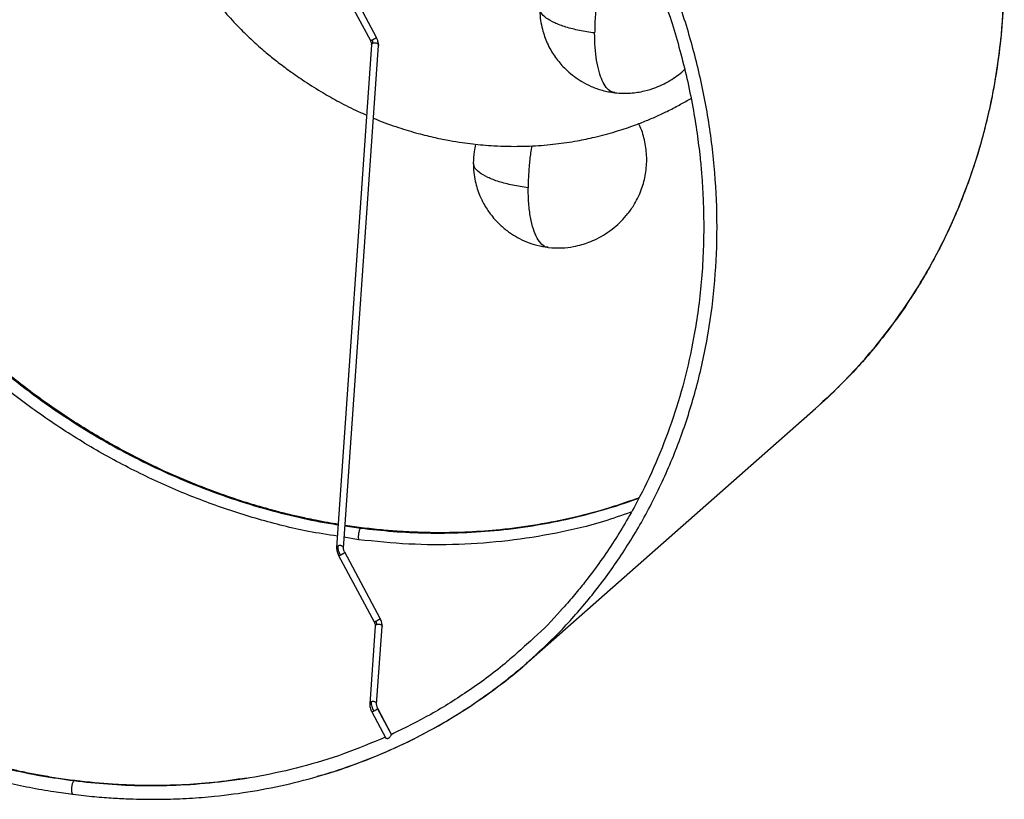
# Paper-space layout '_Dimétrica' of a CAD drawing. Header units: millimetres. Extents: x -377 to 123, y -324 to 160.
# Tile 2 of 7: x -206 to 80, y -324 to -97. Entities that reach past the tile are written whole.
import ezdxf

# ---------------------------------------------------------------- set-up
doc = ezdxf.new("R2010")
doc.units = ezdxf.units.MM

psp = doc.layouts.new('_Dimétrica')

# ---------------------------------------------------------------- linework, layer by layer
at = {"color": 7, "linetype": 'Continuous', "lineweight": 25}
for p, q in [((-110.81, -90.69), (-103.98, -103.47)), ((-102.21, -102.52), (-109.23, -89.38)), ((-103.63, -104.7), (-113.78, -251.01)), ((-111.78, -251.15), (-101.64, -104.84)), ((-57.94, -284.14), (25.5, -210.55)), ((-106.53, -245.25), (-111.33, -244.57)), ((-111.33, -244.65), (-106.78, -245.35)), ((-106.53, -245.25), (-106.78, -245.35)), ((-107.4, -248.71), (-111.56, -248.02)), ((-113.2, -253.33), (-102.89, -272.63)), ((-101.12, -271.69), (-111.44, -252.39)), ((-102.54, -273.87), (-104.15, -296.44)), ((-102.15, -296.58), (-100.55, -274.01)), ((-97.78, -305.36), (-101.81, -297.83)), ((-103.56, -298.77), (-99.43, -306.48)), ((-101.88, -297.92), (-97.84, -305.47)), ((-97.78, -305.37), (-97.84, -305.47)), ((-97.79, -305.36), (-97.78, -305.37)), ((-96.16, -304.54), (-97.77, -305.31))]:
    psp.add_line(p, q, dxfattribs=at)
for points, knots in [([(-106.78, 128.01), (-103.59, 127.56), (-97.03, 126.63), (-86.97, 124.54), (-76.45, 121.8), (-65.51, 118.28), (-54.85, 114.17), (-44.55, 109.53), (-34.66, 104.46), (-24.63, 98.63), (-14.52, 91.99), (-4.39, 84.51), (5.66, 76.16), (15.54, 66.9), (25.15, 56.73), (34.38, 45.66), (43.09, 33.71), (51.18, 20.92), (58.5, 7.36), (64.95, -6.89), (70.4, -21.72), (74.76, -37.01), (77.93, -52.62), (79.87, -68.38), (80.52, -84.15), (79.87, -99.76), (77.93, -115.04), (74.76, -129.84), (70.4, -144.03), (64.95, -157.49), (58.5, -170.12), (51.18, -181.84), (43.08, -192.57), (34.58, -202.2), (28.43, -207.84), (25.48, -210.53)], [0, 0, 0, 0, 0.021763, 0.044639, 0.068681, 0.093938, 0.120457, 0.143551, 0.16757, 0.19253, 0.218442, 0.245311, 0.273132, 0.301896, 0.331581, 0.362157, 0.39358, 0.425798, 0.458745, 0.492343, 0.526504, 0.561129, 0.59611, 0.631333, 0.666678, 0.702023, 0.737246, 0.772228, 0.806852, 0.841013, 0.874612, 0.907558, 0.939776, 0.9712, 1, 1, 1, 1]), ([(32.47, -203.98), (34.69, -201.69), (39.08, -197.15), (44.98, -190.05), (50.28, -182.93), (55.02, -175.74), (60.07, -167.15), (65.2, -156.92), (70.09, -144.91), (74.07, -132.45), (76.88, -120.64), (78.76, -109.54), (79.91, -99.2), (80.37, -90.43), (80.45, -83.37), (80.37, -78.29), (80.17, -73.63), (79.92, -69.75), (79.65, -66.5), (79.33, -63.3), (78.9, -59.55), (78.3, -55.13), (77.53, -50.33), (76.63, -45.49), (75.63, -40.75), (73.92, -33.52), (71.22, -23.89), (66.93, -11.46), (61.67, 1.13), (55.36, 13.87), (48.22, 26.22), (40.29, 38.12), (31.6, 49.51), (22.21, 60.33), (12.16, 70.53), (1.51, 80.06), (-9.69, 88.86), (-21.39, 96.9), (-33.52, 104.13), (-44.97, 109.98), (-55.6, 114.66), (-65.35, 118.39), (-73, 120.87), (-78.41, 122.43), (-81.46, 123.26), (-84.71, 124.08), (-88.6, 125), (-93.57, 126.05), (-99.69, 127.17), (-104.13, 127.78), (-106.53, 128.11)], [0, 0, 0, 0, 0.023468, 0.046456, 0.067934, 0.088716, 0.109507, 0.140684, 0.171871, 0.203067, 0.234313, 0.258095, 0.282366, 0.307212, 0.319137, 0.331192, 0.34228, 0.351145, 0.357858, 0.364551, 0.373125, 0.383572, 0.394898, 0.406004, 0.416887, 0.427545, 0.455923, 0.483741, 0.514925, 0.54608, 0.57723, 0.60836, 0.639489, 0.670603, 0.701701, 0.732795, 0.763879, 0.794948, 0.826008, 0.857061, 0.880249, 0.903565, 0.927116, 0.934597, 0.941725, 0.94858, 0.957368, 0.96902, 0.983319, 1, 1, 1, 1]), ([(-57.95, -284.12), (-55.01, -281.42), (-48.86, -275.78), (-40.36, -266.16), (-32.26, -255.42), (-24.94, -243.7), (-18.49, -231.08), (-13.04, -217.62), (-8.68, -203.43), (-5.5, -188.62), (-3.57, -173.34), (-2.92, -157.74), (-3.57, -141.97), (-5.5, -126.2), (-8.68, -110.6), (-13.04, -95.31), (-18.49, -80.47), (-24.94, -66.22), (-32.26, -52.66), (-40.35, -39.87), (-49.06, -27.92), (-58.29, -16.85), (-67.9, -6.69), (-77.78, 2.57), (-87.83, 10.93), (-97.95, 18.41), (-108.07, 25.04), (-118.1, 30.87), (-127.99, 35.95), (-138.29, 40.58), (-148.95, 44.69), (-159.89, 48.21), (-170.4, 50.95), (-180.47, 53.05), (-187.03, 53.97), (-190.22, 54.42)], [0, 0, 0, 0, 0.0288, 0.060224, 0.092442, 0.125388, 0.158987, 0.193148, 0.227772, 0.262754, 0.297977, 0.333322, 0.368667, 0.40389, 0.438871, 0.473496, 0.507657, 0.541255, 0.574202, 0.60642, 0.637843, 0.668419, 0.698104, 0.726868, 0.754689, 0.781558, 0.80747, 0.83243, 0.856449, 0.879543, 0.906062, 0.931319, 0.955361, 0.978237, 1, 1, 1, 1]), ([(-98.12, 13.74), (-97.94, 13.62), (-93.93, 10.93), (-86.52, 5), (-76, -4.08), (-66.1, -13.91), (-56.82, -24.32), (-48.21, -35.31), (-40.32, -46.79), (-33.18, -58.72), (-26.84, -71.03), (-22.12, -81.87), (-18.66, -91.06), (-16.13, -98.59), (-13.85, -106.4), (-11.83, -114.5), (-10.17, -122.59), (-8.93, -130.26), (-8.12, -136.77), (-7.61, -142.18), (-7.29, -146.93), (-7.07, -152), (-6.98, -157.82), (-7.1, -164.86), (-7.57, -172.63), (-8.43, -180.7), (-9.86, -190.14), (-12.17, -200.99), (-15.74, -213.2), (-20.19, -225.01), (-25.72, -236.81), (-32.45, -248.52), (-38.64, -257.37), (-43.52, -263.51), (-46.15, -266.66), (-47.92, -268.57), (-48.55, -269.27)], [0, 0, 0, 0, 0.001992, 0.043043, 0.084117, 0.12521, 0.166306, 0.207421, 0.248556, 0.28969, 0.330849, 0.372008, 0.395539, 0.41921, 0.443766, 0.469304, 0.495323, 0.51929, 0.540808, 0.555947, 0.569685, 0.585055, 0.60335, 0.624242, 0.65127, 0.676977, 0.701422, 0.742597, 0.783748, 0.824906, 0.866038, 0.912109, 0.95881, 0.973705, 0.990488, 1, 1, 1, 1]), ([(-28.38, -68.25), (-28.96, -68.62), (-30.11, -69.37), (-31.85, -71.6), (-33.5, -74.56), (-35, -78.24), (-36.31, -82.45), (-37.37, -87.02), (-38.15, -91.77), (-38.64, -96.6), (-38.7, -99.69), (-38.73, -101.24)], [0, 0, 0, 0, 0.111999, 0.2240828, 0.3360379, 0.4479357, 0.5599903, 0.6700517, 0.7799607, 0.8899142, 1, 1, 1, 1]), ([(-159.51, -76.77), (-159.06, -77.56), (-157.46, -80.36), (-154.31, -85.06), (-150.16, -90.64), (-145.88, -95.72), (-141.78, -100.09), (-137.94, -103.79), (-134.43, -106.89), (-131.18, -109.51), (-127.69, -112.13), (-123.43, -115.12), (-118.69, -118.16), (-113.54, -121.1), (-109.08, -123.42), (-106.13, -124.68), (-105.05, -125.14)], [0, 0, 0, 0, 0.036626, 0.130173, 0.227236, 0.316291, 0.396853, 0.468972, 0.532742, 0.588312, 0.644779, 0.714342, 0.798221, 0.871064, 0.95276, 1, 1, 1, 1]), ([(-54.71, -94.02), (-54.68, -94.99), (-54.62, -96.84), (-54.15, -99.45), (-53.52, -101.72), (-52.73, -103.79), (-51.81, -105.7), (-50.72, -107.52), (-49.54, -109.17), (-48.23, -110.73), (-46.62, -112.35), (-44.69, -113.95), (-42.33, -115.52), (-39.63, -116.89), (-36.44, -118.06), (-34.11, -118.45), (-32.89, -118.65)], [0, 0, 0, 0, 0.081309, 0.155216, 0.220824, 0.277532, 0.339867, 0.397882, 0.454362, 0.509259, 0.567223, 0.645686, 0.71875, 0.803158, 0.897554, 1, 1, 1, 1]), ([(-38.73, -101.24), (-40.24, -101.01), (-43.25, -100.57), (-47.19, -99.56), (-50.47, -98.33), (-52.91, -96.92), (-54.47, -95.47), (-54.59, -94.48), (-54.65, -94.03)], [0, 0, 0, 0, 0.17307, 0.345924, 0.518458, 0.689382, 0.85704, 1, 1, 1, 1]), ([(-113.55, -247.7), (-116.37, -247.26), (-124.06, -246.09), (-136.55, -242.89), (-150.9, -238.25), (-164.98, -232.46), (-178.71, -225.63), (-191.99, -217.78), (-204.76, -208.96), (-216.92, -199.24), (-228.41, -188.66), (-239.16, -177.3), (-249.09, -165.22), (-258.15, -152.49), (-266.28, -139.21), (-273.4, -125.44), (-279, -112.76), (-281.75, -104.58), (-282.87, -101.24)], [0, 0, 0, 0, 0.037911, 0.103399, 0.168888, 0.234376, 0.299865, 0.365353, 0.430841, 0.49633, 0.561818, 0.627307, 0.692795, 0.758284, 0.823772, 0.88926, 0.954749, 1, 1, 1, 1]), ([(-279.57, -100.4), (-278.07, -104.68), (-274.88, -113.74), (-268.75, -127.11), (-261.59, -140.4), (-253.66, -152.94), (-245.12, -164.65), (-236.08, -175.5), (-226.66, -185.46), (-216.98, -194.53), (-207.13, -202.72), (-197.21, -210.05), (-187.3, -216.55), (-177.46, -222.27), (-167.77, -227.24), (-157.68, -231.78), (-147.23, -235.81), (-136.51, -239.27), (-126.21, -241.93), (-118.52, -243.59), (-114.27, -244.21), (-113.32, -244.35)], [0, 0, 0, 0, 0.0591716, 0.12541, 0.1903643, 0.2538818, 0.3158331, 0.3761122, 0.4346361, 0.4913437, 0.5461939, 0.5991647, 0.6502503, 0.6994594, 0.746813, 0.7923426, 0.8446244, 0.8944187, 0.9418171, 0.9869175, 1, 1, 1, 1]), ([(-113.31, -244.25), (-114.31, -244.09), (-116.52, -243.73), (-119.64, -243.13), (-122.39, -242.56), (-124.55, -242.09), (-126.49, -241.64), (-129.21, -240.98), (-132.82, -240.04), (-137.22, -238.79), (-142.75, -237.08), (-149.22, -234.84), (-156.64, -231.95), (-165.65, -228.03), (-176.19, -222.78), (-188.06, -215.88), (-199.52, -208.19), (-210.52, -199.75), (-221, -190.6), (-230.91, -180.79), (-240.19, -170.37), (-248.8, -159.39), (-256.69, -147.91), (-263.82, -135.97), (-270.17, -123.66), (-274.87, -112.82), (-277.86, -105.02), (-279.04, -101.45), (-279.4, -100.36)], [0, 0, 0, 0, 0.013752, 0.030385, 0.042853, 0.051504, 0.060152, 0.069601, 0.089078, 0.110147, 0.130725, 0.166095, 0.200974, 0.235845, 0.295308, 0.354796, 0.414297, 0.473815, 0.533364, 0.592943, 0.652525, 0.712137, 0.771776, 0.831413, 0.891087, 0.95076, 0.984877, 1, 1, 1, 1]), ([(-102.28, -102.63), (-102.34, -102.67), (-102.42, -102.74), (-102.6, -102.85), (-102.76, -102.95), (-102.94, -103.05), (-103.17, -103.18), (-103.34, -103.26), (-103.45, -103.31)], [0, 0, 0, 0, 0.235606, 0.363365, 0.494595, 0.626614, 0.756648, 1, 1, 1, 1]), ([(-102.22, -102.53), (-102.21, -102.53), (-102.2, -102.54), (-102.25, -102.59), (-102.28, -102.63)], [0, 0, 0, 0, 0.2179581, 1, 1, 1, 1]), ([(-101.64, -104.85), (-101.63, -104.67), (-101.63, -104.31), (-101.75, -103.7), (-101.94, -103.09), (-102.12, -102.71), (-102.21, -102.52)], [0, 0, 0, 0, 0.2521158, 0.5083054, 0.7602361, 1, 1, 1, 1]), ([(-32.86, -118.58), (-33.25, -118.52), (-34.14, -118.38), (-35.37, -117.19), (-36.55, -115.23), (-37.5, -112.57), (-38.21, -109.28), (-38.65, -105.48), (-38.7, -102.65), (-38.73, -101.24)], [0, 0, 0, 0, 0.113042, 0.260796, 0.408728, 0.556602, 0.704284, 0.852061, 1, 1, 1, 1]), ([(-103.98, -103.47), (-103.92, -103.58), (-103.81, -103.81), (-103.7, -104.14), (-103.63, -104.45), (-103.63, -104.61), (-103.63, -104.69)], [0, 0, 0, 0, 0.2568207, 0.5143479, 0.7645133, 1, 1, 1, 1]), ([(-103.45, -103.31), (-103.55, -103.35), (-103.7, -103.42), (-103.84, -103.46), (-103.92, -103.48), (-103.97, -103.48), (-103.97, -103.47), (-103.97, -103.46)], [0, 0, 0, 0, 0.348278, 0.534377, 0.723319, 0.911131, 1, 1, 1, 1]), ([(-103.62, -104.7), (-103.61, -104.65), (-103.61, -104.52), (-103.47, -104.33), (-103.3, -104.24), (-103.22, -104.19)], [0, 0, 0, 0, 0.252441, 0.639051, 1, 1, 1, 1]), ([(-103.22, -104.19), (-103.22, -104.13), (-103.22, -104), (-103.26, -103.77), (-103.34, -103.53), (-103.41, -103.38), (-103.45, -103.31)], [0, 0, 0, 0, 0.245973, 0.5, 0.754027, 1, 1, 1, 1]), ([(-103.22, -104.19), (-103.16, -104.17), (-103.03, -104.12), (-102.88, -104.1), (-102.8, -104.09)], [0, 0, 0, 0, 0.485179, 1, 1, 1, 1]), ([(-102.8, -104.09), (-102.69, -104.09), (-102.45, -104.09), (-102.13, -104.19), (-101.87, -104.34), (-101.7, -104.53), (-101.62, -104.71), (-101.64, -104.81), (-101.65, -104.84)], [0, 0, 0, 0, 0.196598, 0.39082, 0.571942, 0.743254, 0.930416, 1, 1, 1, 1]), ([(-190.22, -318.93), (-193.35, -318.49), (-199.76, -317.59), (-209.6, -315.54), (-219.87, -312.87), (-230.56, -309.44), (-241.64, -305.17), (-253.04, -299.98), (-264.69, -293.78), (-276.52, -286.49), (-288.41, -278.04), (-299.52, -268.94), (-309.8, -259.34), (-319.21, -249.43), (-328.24, -238.64), (-336.78, -226.99), (-344.71, -214.52), (-351.91, -201.29), (-358.25, -187.39), (-363.63, -172.91), (-367.95, -157.98), (-371.1, -142.74), (-373.12, -127.4), (-373.41, -117.22), (-373.55, -112.16)], [0, 0, 0, 0, 0.032689, 0.067047, 0.10315, 0.141075, 0.18089, 0.222656, 0.266425, 0.312235, 0.360104, 0.410033, 0.453198, 0.497745, 0.543629, 0.590786, 0.639136, 0.688584, 0.739012, 0.790291, 0.842273, 0.894797, 0.947692, 1, 1, 1, 1]), ([(-189.95, -318.84), (-191.76, -318.59), (-195.2, -318.13), (-200.06, -317.3), (-204.33, -316.47), (-207.96, -315.69), (-211.02, -314.97), (-217.08, -313.45), (-225.93, -310.85), (-237.56, -306.63), (-248.08, -302.09), (-257.85, -297.25), (-267, -292.13), (-274.9, -287.18), (-281.61, -282.6), (-286.9, -278.73), (-291.74, -274.97), (-296.3, -271.22), (-301, -267.16), (-306.41, -262.19), (-312.37, -256.31), (-318.57, -249.67), (-324.48, -242.8), (-329.83, -236.03), (-334.2, -230.06), (-337.65, -225.05), (-340.43, -220.79), (-343.19, -216.34), (-346.19, -211.23), (-349.73, -204.78), (-353.43, -197.4), (-357, -189.49), (-360.84, -179.98), (-364.73, -168.67), (-368.33, -155.41), (-371.02, -142.03), (-372.7, -128.63), (-373.46, -118.65), (-373.36, -113.21), (-373.35, -112.19)], [0, 0, 0, 0, 0.018939, 0.035982, 0.050957, 0.063706, 0.074095, 0.083213, 0.127547, 0.167863, 0.20819, 0.24241, 0.276648, 0.312324, 0.334645, 0.356792, 0.376895, 0.394805, 0.414811, 0.437809, 0.466731, 0.496749, 0.526619, 0.555379, 0.581136, 0.599092, 0.615005, 0.631035, 0.650504, 0.673327, 0.703407, 0.732038, 0.759281, 0.805302, 0.851311, 0.897341, 0.943362, 0.989386, 1, 1, 1, 1]), ([(-32.87, -118.65), (-31.34, -118.74), (-28.46, -118.91), (-24.43, -118.24), (-21.19, -117.24), (-18.56, -116.07), (-16.34, -114.83), (-14.36, -113.41), (-13.09, -112.44), (-12.55, -111.88), (-12.55, -111.88)], [0, 0, 0, 0, 0.2093698, 0.395126, 0.5499379, 0.6687088, 0.7845906, 0.8942111, 0.999337, 1, 1, 1, 1]), ([(-103.1, -125.99), (-102.76, -126.15), (-100.37, -127.2), (-96.03, -128.71), (-90.35, -130.45), (-85.34, -131.67), (-81.07, -132.53), (-77.45, -133.12), (-74.26, -133.54), (-71.17, -133.85), (-67.75, -134.1), (-62.93, -134.28), (-56.9, -134.19), (-50.17, -133.62), (-44.13, -132.73), (-38.34, -131.53), (-32.94, -130.08), (-28.1, -128.48), (-24.15, -126.97), (-20.83, -125.56), (-17.5, -124), (-14.23, -122.3), (-11.92, -121.02), (-10.81, -120.34), (-10.71, -120.27)], [0, 0, 0, 0, 0.011512, 0.079922, 0.140628, 0.19351, 0.238491, 0.275547, 0.308221, 0.339361, 0.372681, 0.415219, 0.490007, 0.561078, 0.627156, 0.681661, 0.746667, 0.80291, 0.84245, 0.879966, 0.916784, 0.958667, 0.996137, 1, 1, 1, 1]), ([(-52.23, -163.67), (-50.89, -163.75), (-48.44, -163.91), (-45.15, -163.49), (-42.57, -162.88), (-40.29, -162.12), (-37.96, -161.11), (-35.48, -159.7), (-33.11, -157.99), (-30.94, -156.02), (-28.91, -153.73), (-26.78, -150.63), (-24.96, -146.76), (-23.79, -142.22), (-23.44, -137.54), (-24.04, -132.93), (-24.92, -129.59), (-25.8, -127.95), (-25.97, -127.64)], [0, 0, 0, 0, 0.074912, 0.136535, 0.18303, 0.222409, 0.269615, 0.324341, 0.38044, 0.431208, 0.486476, 0.55015, 0.639049, 0.722771, 0.810898, 0.896659, 0.980634, 1, 1, 1, 1]), ([(-73.39, -133.61), (-73.55, -134.34), (-73.95, -136.15), (-74.01, -138.01), (-74.04, -139.11)], [0, 0, 0, 0, 0.404287, 1, 1, 1, 1]), ([(-57.01, -134.11), (-57.13, -134.78), (-57.48, -136.76), (-57.8, -139.84), (-58.04, -143.25), (-58.06, -145.26), (-58.08, -146.27)], [0, 0, 0, 0, 0.166041, 0.490013, 0.744945, 1, 1, 1, 1]), ([(-74.04, -139.15), (-74.01, -140.06), (-73.95, -141.83), (-73.39, -145.04), (-72.43, -148.07), (-71.14, -150.74), (-70.1, -152.47), (-69.01, -154.01), (-67.68, -155.64), (-65.85, -157.49), (-63.64, -159.26), (-61.15, -160.83), (-58.49, -162.1), (-55.49, -163.13), (-53.36, -163.48), (-52.26, -163.66)], [0, 0, 0, 0, 0.077044, 0.148902, 0.273785, 0.34162, 0.396336, 0.44214, 0.500146, 0.57332, 0.661396, 0.736676, 0.818995, 0.907234, 1, 1, 1, 1]), ([(-58.08, -146.27), (-59.61, -146.04), (-62.67, -145.59), (-66.65, -144.56), (-69.96, -143.3), (-72.38, -141.86), (-73.85, -140.44), (-73.9, -139.51), (-73.93, -139.11)], [0, 0, 0, 0, 0.176834, 0.353442, 0.529695, 0.704176, 0.875183, 1, 1, 1, 1]), ([(-52.22, -163.6), (-52.32, -163.61), (-52.99, -163.69), (-54.1, -162.87), (-55.48, -161.12), (-56.61, -158.44), (-57.45, -155), (-57.98, -150.91), (-58.04, -147.82), (-58.08, -146.27)], [0, 0, 0, 0, 0.02806, 0.189901, 0.351958, 0.514069, 0.675956, 0.837874, 1, 1, 1, 1]), ([(25.5, -210.55), (27.86, -208.46), (30.27, -206.32), (32.43, -204.03), (32.47, -203.98)], [0, 0, 0, 0, 0.980813, 1, 1, 1, 1]), ([(-106.78, -245.35), (-103.65, -245.69), (-97.22, -246.41), (-87.36, -246.84), (-77.06, -246.75), (-66.34, -246.01), (-55.89, -244.6), (-45.79, -242.62), (-36.12, -240.04), (-29.4, -237.98), (-26.01, -236.6), (-25.79, -236.52)], [0, 0, 0, 0, 0.112037, 0.229808, 0.35358, 0.483608, 0.620132, 0.739024, 0.862679, 0.991179, 1, 1, 1, 1]), ([(-25.78, -236.51), (-28.64, -237.51), (-34.86, -239.7), (-44.76, -242.33), (-55.38, -244.47), (-65.61, -245.84), (-75.29, -246.56), (-82.36, -246.71), (-87.6, -246.65), (-91.32, -246.54), (-95.78, -246.3), (-100.93, -245.9), (-104.59, -245.47), (-106.53, -245.25)], [0, 0, 0, 0, 0.11346, 0.247018, 0.380549, 0.514032, 0.625926, 0.734572, 0.770295, 0.815003, 0.868634, 0.930544, 1, 1, 1, 1]), ([(-28.2, -240.71), (-30.84, -241.64), (-37.88, -244.14), (-49.83, -246.94), (-63.89, -249.21), (-78.25, -250.25), (-92.78, -250.22), (-102.52, -249.22), (-107.4, -248.71)], [0, 0, 0, 0, 0.1071397, 0.2857118, 0.4642838, 0.6428559, 0.8214279, 1, 1, 1, 1]), ([(-106.78, -245.35), (-106.84, -245.4), (-106.95, -245.52), (-107.12, -245.85), (-107.28, -246.29), (-107.4, -246.82), (-107.48, -247.39), (-107.5, -247.92), (-107.47, -248.37), (-107.42, -248.6), (-107.4, -248.71)], [0, 0, 0, 0, 0.109858, 0.231734, 0.363183, 0.5, 0.636817, 0.768266, 0.890142, 1, 1, 1, 1]), ([(-322.69, -250.96), (-320.83, -253.03), (-318.24, -255.91), (-314.27, -260.02), (-310.84, -263.45), (-306.65, -267.43), (-302.13, -271.49), (-297.29, -275.62), (-292.17, -279.73), (-286.8, -283.79), (-281.22, -287.74), (-275.44, -291.57), (-269.47, -295.25), (-263.35, -298.77), (-257.08, -302.1), (-250.67, -305.24), (-244.14, -308.16), (-237.5, -310.87), (-230.76, -313.34), (-223.94, -315.59), (-217.05, -317.58), (-210.1, -319.33), (-203.09, -320.82), (-196.55, -321.99), (-192.33, -322.54), (-190.47, -322.78)], [0, 0, 0, 0, 0.053036, 0.074163, 0.109289, 0.145727, 0.184802, 0.225585, 0.267703, 0.31086, 0.354844, 0.399497, 0.444702, 0.490369, 0.536426, 0.582817, 0.629498, 0.676432, 0.72359, 0.770946, 0.818481, 0.866178, 0.914022, 0.962002, 1, 1, 1, 1]), ([(-113.78, -251), (-113.78, -251.18), (-113.78, -251.54), (-113.67, -252.15), (-113.48, -252.77), (-113.29, -253.15), (-113.2, -253.33)], [0, 0, 0, 0, 0.2521158, 0.5083054, 0.7602361, 1, 1, 1, 1]), ([(-113.36, -250.51), (-113.44, -250.55), (-113.61, -250.65), (-113.75, -250.83), (-113.76, -250.96), (-113.76, -251.02)], [0, 0, 0, 0, 0.360949, 0.747559, 1, 1, 1, 1]), ([(-112.67, -253.17), (-112.78, -252.95), (-113.01, -252.49), (-113.23, -251.78), (-113.37, -251.09), (-113.37, -250.7), (-113.36, -250.51)], [0, 0, 0, 0, 0.245973, 0.5, 0.754027, 1, 1, 1, 1]), ([(-112.95, -250.4), (-113.02, -250.41), (-113.17, -250.43), (-113.3, -250.48), (-113.36, -250.51)], [0, 0, 0, 0, 0.514821, 1, 1, 1, 1]), ([(-111.8, -251.15), (-111.79, -251.12), (-111.77, -251.02), (-111.85, -250.85), (-112.02, -250.65), (-112.27, -250.5), (-112.6, -250.4), (-112.83, -250.4), (-112.95, -250.4)], [0, 0, 0, 0, 0.069584, 0.256746, 0.428058, 0.60918, 0.803402, 1, 1, 1, 1]), ([(-111.44, -252.39), (-111.49, -252.27), (-111.61, -252.05), (-111.72, -251.71), (-111.78, -251.4), (-111.78, -251.24), (-111.78, -251.17)], [0, 0, 0, 0, 0.2568207, 0.5143479, 0.7645133, 1, 1, 1, 1]), ([(-113.2, -253.33), (-113.19, -253.33), (-113.19, -253.34), (-113.15, -253.34), (-113.07, -253.33), (-112.92, -253.28), (-112.77, -253.21), (-112.67, -253.17)], [0, 0, 0, 0, 0.08648, 0.274784, 0.464222, 0.650809, 1, 1, 1, 1]), ([(-112.67, -253.17), (-112.56, -253.12), (-112.4, -253.04), (-112.16, -252.91), (-111.99, -252.81), (-111.83, -252.72), (-111.65, -252.6), (-111.56, -252.53), (-111.51, -252.49)], [0, 0, 0, 0, 0.243352, 0.373386, 0.505405, 0.636635, 0.764394, 1, 1, 1, 1]), ([(-111.51, -252.49), (-111.47, -252.45), (-111.43, -252.41), (-111.44, -252.39), (-111.44, -252.39)], [0, 0, 0, 0, 0.777328, 1, 1, 1, 1]), ([(-48.44, -269.14), (-48.53, -269.25), (-50.96, -272.13), (-55.07, -276.2), (-59.3, -279.9), (-60.82, -281.23)], [0, 0, 0, 0, 0.023693, 0.651617, 1, 1, 1, 1]), ([(-101.2, -271.79), (-101.25, -271.83), (-101.33, -271.9), (-101.51, -272.02), (-101.67, -272.11), (-101.85, -272.21), (-102.09, -272.34), (-102.25, -272.42), (-102.36, -272.47)], [0, 0, 0, 0, 0.235606, 0.363365, 0.494595, 0.626614, 0.756648, 1, 1, 1, 1]), ([(-101.13, -271.69), (-101.13, -271.69), (-101.11, -271.71), (-101.16, -271.75), (-101.2, -271.79)], [0, 0, 0, 0, 0.222672, 1, 1, 1, 1]), ([(-100.55, -274.02), (-100.55, -273.84), (-100.54, -273.48), (-100.66, -272.87), (-100.85, -272.25), (-101.03, -271.87), (-101.13, -271.69)], [0, 0, 0, 0, 0.252126, 0.508341, 0.760278, 1, 1, 1, 1]), ([(-102.89, -272.63), (-102.83, -272.74), (-102.72, -272.97), (-102.61, -273.31), (-102.54, -273.62), (-102.54, -273.78), (-102.54, -273.85)], [0, 0, 0, 0, 0.256856, 0.514414, 0.764575, 1, 1, 1, 1]), ([(-102.36, -272.47), (-102.46, -272.51), (-102.61, -272.58), (-102.76, -272.63), (-102.84, -272.64), (-102.88, -272.64), (-102.88, -272.63), (-102.88, -272.63)], [0, 0, 0, 0, 0.349191, 0.535778, 0.725216, 0.91352, 1, 1, 1, 1]), ([(-102.53, -273.87), (-102.53, -273.82), (-102.52, -273.68), (-102.38, -273.5), (-102.21, -273.41), (-102.13, -273.36)], [0, 0, 0, 0, 0.251647, 0.638667, 1, 1, 1, 1]), ([(-102.13, -273.36), (-102.13, -273.3), (-102.13, -273.17), (-102.17, -272.94), (-102.25, -272.7), (-102.32, -272.55), (-102.36, -272.47)], [0, 0, 0, 0, 0.245958, 0.5, 0.754042, 1, 1, 1, 1]), ([(-102.13, -273.36), (-102.07, -273.33), (-101.94, -273.28), (-101.79, -273.26), (-101.71, -273.26)], [0, 0, 0, 0, 0.48517, 1, 1, 1, 1]), ([(-101.71, -273.26), (-101.6, -273.25), (-101.36, -273.25), (-101.04, -273.35), (-100.78, -273.5), (-100.62, -273.7), (-100.54, -273.87), (-100.56, -273.98), (-100.56, -274.01)], [0, 0, 0, 0, 0.196498, 0.390609, 0.571618, 0.742845, 0.929916, 1, 1, 1, 1]), ([(-60.82, -281.23), (-61.95, -282.25), (-66.47, -286.33), (-74.96, -292.55), (-86.14, -299.66), (-93.95, -303.49), (-97.78, -305.37)], [0, 0, 0, 0, 0.103508, 0.413739, 0.712642, 1, 1, 1, 1]), ([(-190.48, -322.8), (-188.39, -323.04), (-184.45, -323.5), (-178.94, -323.92), (-174.24, -324.15), (-170.35, -324.25), (-167.02, -324.28), (-162.55, -324.23), (-156.63, -324.01), (-148.04, -323.32), (-138.24, -322.01), (-127.38, -319.84), (-116.33, -316.86), (-105.16, -312.98), (-93.89, -308.1), (-85.19, -303.5), (-78.76, -299.64), (-74.42, -296.84), (-70.02, -293.79), (-65.73, -290.57), (-61.68, -287.37), (-59.13, -285.17), (-57.94, -284.14)], [0, 0, 0, 0, 0.042646, 0.080335, 0.112562, 0.138891, 0.16007, 0.180917, 0.23112, 0.282284, 0.359836, 0.437422, 0.51503, 0.601961, 0.689014, 0.777736, 0.813466, 0.850588, 0.889182, 0.929187, 0.966819, 1, 1, 1, 1]), ([(-119.36, -317.55), (-118.99, -317.45), (-115.2, -316.48), (-108.08, -313.98), (-97.95, -309.95), (-87.83, -305), (-77.77, -299.2), (-67.94, -292.37), (-61.29, -287.29), (-58.13, -284.29), (-57.95, -284.12)], [0, 0, 0, 0, 0.015718, 0.163908, 0.31775, 0.477269, 0.642447, 0.813219, 0.989461, 1, 1, 1, 1]), ([(-104.14, -296.43), (-104.15, -296.61), (-104.15, -296.97), (-104.04, -297.58), (-103.84, -298.2), (-103.66, -298.58), (-103.57, -298.76)], [0, 0, 0, 0, 0.252126, 0.508341, 0.760278, 1, 1, 1, 1]), ([(-103.73, -295.94), (-103.81, -295.98), (-103.98, -296.08), (-104.12, -296.26), (-104.13, -296.39), (-104.13, -296.44)], [0, 0, 0, 0, 0.361333, 0.748353, 1, 1, 1, 1]), ([(-103.73, -295.94), (-103.73, -296.13), (-103.74, -296.52), (-103.6, -297.21), (-103.37, -297.92), (-103.15, -298.38), (-103.04, -298.6)], [0, 0, 0, 0, 0.245958, 0.5, 0.754042, 1, 1, 1, 1]), ([(-103.32, -295.83), (-103.39, -295.84), (-103.54, -295.86), (-103.67, -295.91), (-103.73, -295.94)], [0, 0, 0, 0, 0.5148295, 1, 1, 1, 1]), ([(-102.16, -296.58), (-102.16, -296.55), (-102.14, -296.45), (-102.22, -296.28), (-102.39, -296.08), (-102.64, -295.93), (-102.97, -295.83), (-103.2, -295.83), (-103.32, -295.83)], [0, 0, 0, 0, 0.070084, 0.257155, 0.428382, 0.609391, 0.803502, 1, 1, 1, 1]), ([(-101.81, -297.82), (-101.86, -297.7), (-101.98, -297.48), (-102.09, -297.14), (-102.15, -296.83), (-102.15, -296.67), (-102.15, -296.6)], [0, 0, 0, 0, 0.256856, 0.514414, 0.764575, 1, 1, 1, 1]), ([(-101.88, -297.92), (-101.85, -297.89), (-101.8, -297.84), (-101.8, -297.81), (-101.82, -297.81), (-101.82, -297.81)], [0, 0, 0, 0, 0.615172, 0.948756, 1, 1, 1, 1]), ([(-103.55, -298.77), (-103.54, -298.77), (-103.52, -298.78), (-103.44, -298.76), (-103.29, -298.71), (-103.14, -298.64), (-103.04, -298.6)], [0, 0, 0, 0, 0.180878, 0.394846, 0.605593, 1, 1, 1, 1]), ([(-103.04, -298.6), (-102.93, -298.55), (-102.77, -298.47), (-102.53, -298.34), (-102.36, -298.25), (-102.2, -298.15), (-102.02, -298.03), (-101.93, -297.96), (-101.88, -297.92)], [0, 0, 0, 0, 0.243352, 0.373386, 0.505405, 0.636635, 0.764394, 1, 1, 1, 1]), ([(-99.6, -306.18), (-103.62, -307.87), (-111.58, -311.22), (-123.84, -314.91), (-135.9, -317.63), (-147.63, -319.37), (-158.94, -320.28), (-169.8, -320.45), (-180.18, -320.04), (-186.93, -319.29), (-190.22, -318.93)], [0, 0, 0, 0, 0.144943, 0.286298, 0.420914, 0.548959, 0.670642, 0.786201, 0.895897, 1, 1, 1, 1]), ([(-97.84, -305.47), (-97.86, -305.5), (-97.91, -305.57), (-98.02, -305.75), (-98.2, -306.02), (-98.42, -306.29), (-98.62, -306.47), (-98.79, -306.57), (-98.95, -306.63), (-99.16, -306.63), (-99.37, -306.56), (-99.48, -306.45), (-99.49, -306.38), (-99.49, -306.38)], [0, 0, 0, 0, 0.069723, 0.141445, 0.282729, 0.424059, 0.495096, 0.565996, 0.637021, 0.708017, 0.848943, 0.990246, 1, 1, 1, 1]), ([(-190.22, -318.93), (-190.31, -319.04), (-190.45, -319.2), (-190.62, -319.59), (-190.73, -319.93), (-190.82, -320.32), (-190.9, -320.82), (-190.95, -321.45), (-190.9, -322.01), (-190.82, -322.37), (-190.73, -322.6), (-190.62, -322.73), (-190.53, -322.82), (-190.48, -322.8), (-190.48, -322.79)], [0, 0, 0, 0, 0.1378035, 0.2114377, 0.2861966, 0.3605082, 0.4328549, 0.5662717, 0.6996885, 0.7720352, 0.8463467, 0.9211057, 0.9947399, 1, 1, 1, 1]), ([(-189.95, -318.85), (-189.99, -318.84), (-190.07, -318.82), (-190.17, -318.89), (-190.22, -318.93)], [0, 0, 0, 0, 0.4248889, 1, 1, 1, 1]), ([(-140.04, -318.1), (-143.22, -318.57), (-149.42, -319.49), (-158.71, -320.14), (-165.78, -320.3), (-171.01, -320.24), (-174.74, -320.13), (-179.19, -319.89), (-184.35, -319.49), (-188.01, -319.06), (-189.95, -318.84)], [0, 0, 0, 0, 0.195888, 0.381039, 0.560817, 0.619921, 0.693894, 0.782633, 0.885072, 1, 1, 1, 1])]:
    psp.add_open_spline(points, degree=3, knots=knots, dxfattribs=at)

doc.saveas('drawing.dxf')
